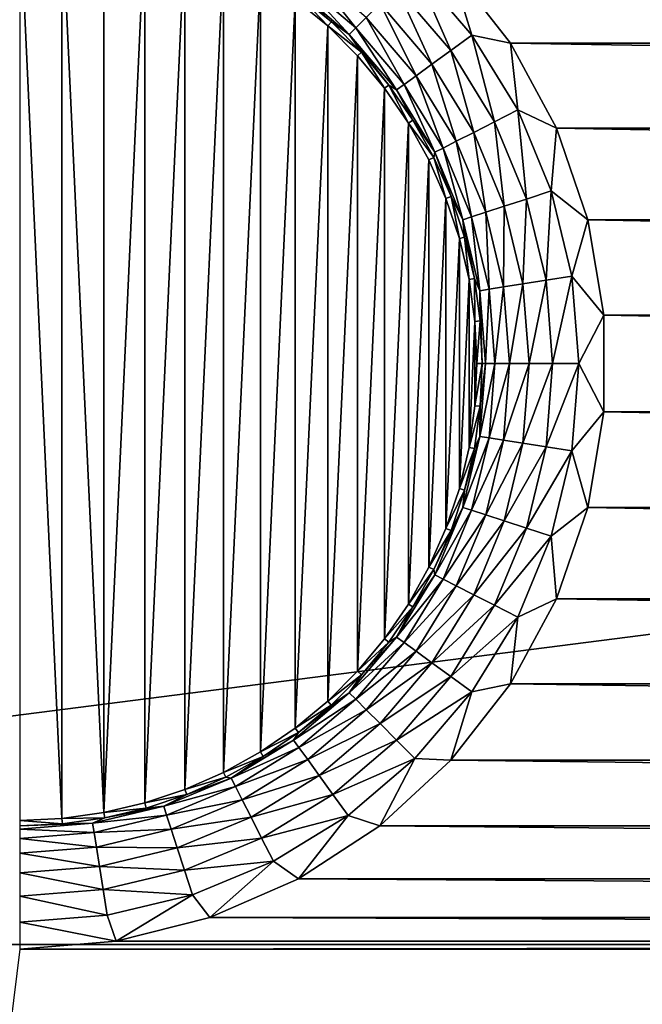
# Model space of a CAD drawing. Header units: metres. Extents: x -206 to 75, y -104 to 104.
# Tile 252 of 256: x -156 to -151, y 20 to 28. Entities that reach past the tile are written whole.
import ezdxf

# ---------------------------------------------------------------- set-up
doc = ezdxf.new("R2010")
doc.units = ezdxf.units.M
doc.layers.add('solid_01_1-CONSUMER_THERM_B_125288', color=7, linetype='CONTINUOUS')

msp = doc.modelspace()

# ---------------------------------------------------------------- linework, layer by layer
at = {"layer": 'solid_01_1-CONSUMER_THERM_B_125288'}
for points in [[(-158.776108, 66.195313), (-102.949013, 67.817345), (-158.757141, -66.251068)], [(-102.949013, 67.817345), (-158.757065, -66.804688), (-158.757141, -66.251068)], [(-102.949013, 67.817345), (-103.148926, 67.301086), (-158.757065, -66.804688)], [(-103.148926, 67.301086), (-103.25058, 66.756882), (-158.757065, -66.804688)], [(-103.25058, 66.756882), (-159.058624, -67.86515), (-158.858719, -67.348892)], [(-103.25058, 66.756882), (-103.250504, 66.203262), (-159.058624, -67.86515)], [(-103.25058, 66.756882), (-158.858719, -67.348892), (-158.757065, -66.804688)], [(-103.250504, 66.203262), (-103.231537, -66.243118), (-159.058624, -67.86515)], [(-173.500031, -37.518787, 108.5), (-88.500069, 37.481255, 108.5), (-173.500061, 37.481213, 108.5)], [(-173.500031, -37.518787, 108.5), (-88.500031, -37.518745, 108.5), (-88.500069, 37.481255, 108.5)], [(-171.602219, 30.54476, 63.5), (-90.397903, 30.544798, 63.5), (-170.501846, 20.279419, 63.5)], [(-91.49826, 20.279457, 63.5), (-170.501846, 20.279419, 63.5), (-90.397903, 30.544798, 63.5)], [(-156.000061, 28.67886, 12), (-156.000061, 21.283583, 12), (-155.65918, 21.299332, 12)], [(-156.000061, 28.67886, 12), (-155.65918, 21.299332, 12), (-155.659195, 28.663113, 12)], [(-155.659195, 28.663113, 12), (-155.65918, 21.299332, 12), (-155.320404, 21.346582, 12)], [(-155.659195, 28.663113, 12), (-155.320404, 21.346582, 12), (-155.320419, 28.615866, 12)], [(-155.320419, 28.615866, 12), (-155.320404, 21.346582, 12), (-154.988022, 28.537672, 12)], [(-154.988022, 28.537672, 12), (-155.320404, 21.346582, 12), (-154.987976, 21.424784, 12)], [(-154.988022, 28.537672, 12), (-154.987976, 21.424784, 12), (-154.664642, 28.429281, 12)], [(-154.664642, 28.429281, 12), (-154.987976, 21.424784, 12), (-154.664597, 21.533178, 12)], [(-154.664642, 28.429281, 12), (-154.664597, 21.533178, 12), (-154.351761, 28.291142, 12)], [(-154.351761, 28.291142, 12), (-154.664597, 21.533178, 12), (-154.351685, 21.671333, 12)], [(-154.351761, 28.291142, 12), (-154.351685, 21.671333, 12), (-154.053391, 28.124958, 12)], [(-153.670746, 28.18726, 6.372272), (-153.741104, 28.090406, 6.560308), (-153.282532, 27.69875, 6.560308)], [(-153.197891, 27.783401, 6.372272), (-153.670746, 28.18726, 6.372272), (-153.282532, 27.69875, 6.560308)], [(-152.512817, 27.51486, 6.097567), (-152.803162, 28.17812, 6.024549), (-152.952087, 28.029194, 6.097567)], [(-152.803162, 28.17812, 6.024549), (-152.342422, 27.638657, 6.024549), (-152.511642, 28.192287, 6)], [(-152.512817, 27.51486, 6.097567), (-152.342422, 27.638657, 6.024549), (-152.803162, 28.17812, 6.024549)], [(-109.969131, 27.574797, 6), (-109.488098, 28.192726, 6), (-152.511642, 28.192287, 6)], [(-109.969131, 27.574797, 6), (-152.511642, 28.192287, 6), (-152.030685, 27.574299, 6)], [(-152.342422, 27.638657, 6.024549), (-152.030685, 27.574299, 6), (-152.511642, 28.192287, 6)], [(-154.053391, 28.124958, 12), (-154.351685, 21.671333, 12), (-154.053284, 21.837549, 12)], [(-154.053391, 28.124958, 12), (-154.053284, 21.837549, 12), (-153.771988, 27.932178, 12)], [(-153.741104, 28.090406, 6.560308), (-153.785248, 28.029659, 6.770193), (-153.335632, 27.645655, 6.770193)], [(-153.282532, 27.69875, 6.560308), (-153.741104, 28.090406, 6.560308), (-153.335632, 27.645655, 6.770193)], [(-153.785248, 28.029659, 6.770193), (-153.745377, 27.966875, 6.991273), (-153.479523, 27.746103, 6.991273)], [(-153.335632, 27.645655, 6.770193), (-153.785248, 28.029659, 6.770193), (-153.479523, 27.746103, 6.991273)], [(-152.952087, 28.029194, 6.097567), (-153.085876, 27.895405, 6.215427), (-152.665878, 27.403648, 6.215427)], [(-152.512817, 27.51486, 6.097567), (-152.952087, 28.029194, 6.097567), (-152.665878, 27.403648, 6.215427)], [(-153.771988, 27.932178, 12), (-154.053284, 21.837549, 12), (-153.771896, 22.030334, 12)], [(-153.771988, 27.932178, 12), (-153.508896, 27.71372, 12), (-153.745377, 27.966875, 6.991273)], [(-153.771988, 27.932178, 12), (-153.771896, 22.030334, 12), (-153.508896, 27.71372, 12)], [(-153.508896, 27.71372, 12), (-153.479523, 27.746103, 6.991273), (-153.745377, 27.966875, 6.991273)], [(-153.085876, 27.895405, 6.215427), (-153.197891, 27.783401, 6.372272), (-152.794022, 27.310545, 6.372272)], [(-152.665878, 27.403648, 6.215427), (-153.085876, 27.895405, 6.215427), (-152.794022, 27.310545, 6.372272)], [(-153.508896, 27.71372, 12), (-153.235168, 27.501743, 6.991273), (-153.479523, 27.746103, 6.991273)], [(-153.335632, 27.645655, 6.770193), (-153.479523, 27.746103, 6.991273), (-153.235168, 27.501743, 6.991273)], [(-153.197891, 27.783401, 6.372272), (-153.282532, 27.69875, 6.560308), (-152.890884, 27.240177, 6.560308)], [(-152.794022, 27.310545, 6.372272), (-153.197891, 27.783401, 6.372272), (-152.890884, 27.240177, 6.560308)], [(-153.508896, 27.71372, 12), (-153.771896, 22.030334, 12), (-153.508804, 22.248808, 12)], [(-153.508896, 27.71372, 12), (-153.267426, 27.472271, 12), (-153.235168, 27.501743, 6.991273)], [(-153.508896, 27.71372, 12), (-153.508804, 22.248808, 12), (-153.267426, 27.472271, 12)], [(-153.282532, 27.69875, 6.560308), (-153.335632, 27.645655, 6.770193), (-152.95163, 27.196041, 6.770193)], [(-152.890884, 27.240177, 6.560308), (-153.282532, 27.69875, 6.560308), (-152.95163, 27.196041, 6.770193)], [(-153.335632, 27.645655, 6.770193), (-153.235168, 27.501743, 6.991273), (-153.014389, 27.235878, 6.991273)], [(-152.95163, 27.196041, 6.770193), (-153.335632, 27.645655, 6.770193), (-153.014389, 27.235878, 6.991273)], [(-152.159393, 26.938141, 6.097567), (-152.342422, 27.638657, 6.024549), (-152.512817, 27.51486, 6.097567)], [(-152.342422, 27.638657, 6.024549), (-151.971741, 27.033758, 6.024549), (-152.030685, 27.574299, 6)], [(-152.159393, 26.938141, 6.097567), (-151.971741, 27.033758, 6.024549), (-152.342422, 27.638657, 6.024549)], [(-153.267426, 27.472271, 12), (-153.049469, 27.209784, 12), (-153.235168, 27.501743, 6.991273)], [(-153.049469, 27.209784, 12), (-153.014389, 27.235878, 6.991273), (-153.235168, 27.501743, 6.991273)], [(-152.512817, 27.51486, 6.097567), (-152.665878, 27.403648, 6.215427), (-152.327972, 26.852243, 6.215427)], [(-152.159393, 26.938141, 6.097567), (-152.512817, 27.51486, 6.097567), (-152.327972, 26.852243, 6.215427)], [(-110.341888, 26.886116, 6), (-109.969131, 27.574797, 6), (-152.030685, 27.574299, 6)], [(-110.341888, 26.886116, 6), (-152.030685, 27.574299, 6), (-151.658005, 26.885576, 6)], [(-151.971741, 27.033758, 6.024549), (-151.658005, 26.885576, 6), (-152.030685, 27.574299, 6)], [(-153.267426, 27.472271, 12), (-153.508804, 22.248808, 12), (-153.267288, 22.490332, 12)], [(-153.267426, 27.472271, 12), (-153.267288, 22.490332, 12), (-153.049469, 27.209784, 12)], [(-152.665878, 27.403648, 6.215427), (-152.794022, 27.310545, 6.372272), (-152.469116, 26.780333, 6.372272)], [(-152.327972, 26.852243, 6.215427), (-152.665878, 27.403648, 6.215427), (-152.469116, 26.780333, 6.372272)], [(-152.794022, 27.310545, 6.372272), (-152.890884, 27.240177, 6.560308), (-152.575775, 26.725983, 6.560308)], [(-152.469116, 26.780333, 6.372272), (-152.794022, 27.310545, 6.372272), (-152.575775, 26.725983, 6.560308)], [(-153.049469, 27.209784, 12), (-153.267288, 22.490332, 12), (-153.049347, 22.752811, 12)], [(-153.049469, 27.209784, 12), (-152.856232, 26.927698, 12), (-153.014389, 27.235878, 6.991273)], [(-153.049469, 27.209784, 12), (-153.049347, 22.752811, 12), (-152.856232, 26.927698, 12)], [(-152.95163, 27.196041, 6.770193), (-153.014389, 27.235878, 6.991273), (-152.819092, 26.950779, 6.991273)], [(-152.856232, 26.927698, 12), (-152.819092, 26.950779, 6.991273), (-153.014389, 27.235878, 6.991273)], [(-152.890884, 27.240177, 6.560308), (-152.95163, 27.196041, 6.770193), (-152.642685, 26.691893, 6.770193)], [(-152.642685, 26.691893, 6.770193), (-152.95163, 27.196041, 6.770193), (-152.819092, 26.950779, 6.991273)], [(-152.575775, 26.725983, 6.560308), (-152.890884, 27.240177, 6.560308), (-152.642685, 26.691893, 6.770193)], [(-151.900543, 26.313236, 6.097567), (-151.971741, 27.033758, 6.024549), (-152.159393, 26.938141, 6.097567)], [(-151.971741, 27.033758, 6.024549), (-151.700241, 26.378319, 6.024549), (-151.658005, 26.885576, 6)], [(-151.900543, 26.313236, 6.097567), (-151.700241, 26.378319, 6.024549), (-151.971741, 27.033758, 6.024549)], [(-152.856232, 26.927698, 12), (-152.65094, 26.648874, 6.991273), (-152.819092, 26.950779, 6.991273)], [(-152.642685, 26.691893, 6.770193), (-152.819092, 26.950779, 6.991273), (-152.65094, 26.648874, 6.991273)], [(-152.856232, 26.927698, 12), (-153.049347, 22.752811, 12), (-152.856155, 23.034878, 12)], [(-152.856232, 26.927698, 12), (-152.690033, 26.629314, 12), (-152.65094, 26.648874, 6.991273)], [(-152.856232, 26.927698, 12), (-152.856155, 23.034878, 12), (-152.690033, 26.629314, 12)], [(-152.159393, 26.938141, 6.097567), (-152.327972, 26.852243, 6.215427), (-152.08049, 26.254768, 6.215427)], [(-151.900543, 26.313236, 6.097567), (-152.159393, 26.938141, 6.097567), (-152.08049, 26.254768, 6.215427)], [(-151.700241, 26.378319, 6.024549), (-151.403778, 26.144903, 6), (-151.658005, 26.885576, 6)], [(-110.596214, 26.145473, 6), (-110.341888, 26.886116, 6), (-151.658005, 26.885576, 6)], [(-110.596214, 26.145473, 6), (-151.658005, 26.885576, 6), (-151.403778, 26.144903, 6)], [(-152.469116, 26.780333, 6.372272), (-152.575775, 26.725983, 6.560308), (-152.345001, 26.168825, 6.560308)], [(-152.327972, 26.852243, 6.215427), (-152.469116, 26.780333, 6.372272), (-152.23114, 26.20582, 6.372272)], [(-152.23114, 26.20582, 6.372272), (-152.469116, 26.780333, 6.372272), (-152.345001, 26.168825, 6.560308)], [(-152.08049, 26.254768, 6.215427), (-152.327972, 26.852243, 6.215427), (-152.23114, 26.20582, 6.372272)], [(-152.575775, 26.725983, 6.560308), (-152.642685, 26.691893, 6.770193), (-152.416412, 26.145622, 6.770193)], [(-152.345001, 26.168825, 6.560308), (-152.575775, 26.725983, 6.560308), (-152.416412, 26.145622, 6.770193)], [(-152.690033, 26.629314, 12), (-152.856155, 23.034878, 12), (-152.689911, 23.333378, 12)], [(-152.690033, 26.629314, 12), (-152.552231, 26.317278, 12), (-152.65094, 26.648874, 6.991273)], [(-152.690033, 26.629314, 12), (-152.689911, 23.333378, 12), (-152.552231, 26.317278, 12)], [(-152.642685, 26.691893, 6.770193), (-152.65094, 26.648874, 6.991273), (-152.511353, 26.332743, 6.991273)], [(-152.552231, 26.317278, 12), (-152.511353, 26.332743, 6.991273), (-152.65094, 26.648874, 6.991273)], [(-152.416412, 26.145622, 6.770193), (-152.642685, 26.691893, 6.770193), (-152.511353, 26.332743, 6.991273)], [(-152.552231, 26.317278, 12), (-152.689911, 23.333378, 12), (-152.552155, 23.645369, 12)], [(-152.552231, 26.317278, 12), (-152.443573, 25.99309, 12), (-152.511353, 26.332743, 6.991273)], [(-152.552231, 26.317278, 12), (-152.552155, 23.645369, 12), (-152.443573, 25.99309, 12)], [(-152.416412, 26.145622, 6.770193), (-152.511353, 26.332743, 6.991273), (-152.401535, 26.005081, 6.991273)], [(-152.443573, 25.99309, 12), (-152.401535, 26.005081, 6.991273), (-152.511353, 26.332743, 6.991273)], [(-151.900543, 26.313236, 6.097567), (-152.08049, 26.254768, 6.215427), (-151.92952, 25.625933, 6.215427)], [(-151.742645, 25.655531, 6.097567), (-151.900543, 26.313236, 6.097567), (-151.92952, 25.625933, 6.215427)], [(-151.742645, 25.655531, 6.097567), (-151.700241, 26.378319, 6.024549), (-151.900543, 26.313236, 6.097567)], [(-151.742645, 25.655531, 6.097567), (-151.534622, 25.688478, 6.024549), (-151.700241, 26.378319, 6.024549)], [(-151.700241, 26.378319, 6.024549), (-151.534622, 25.688478, 6.024549), (-151.403778, 26.144903, 6)], [(-152.08049, 26.254768, 6.215427), (-152.23114, 26.20582, 6.372272), (-152.085968, 25.601154, 6.372272)], [(-151.92952, 25.625933, 6.215427), (-152.08049, 26.254768, 6.215427), (-152.085968, 25.601154, 6.372272)], [(-152.345001, 26.168825, 6.560308), (-152.416412, 26.145622, 6.770193), (-152.278381, 25.570681, 6.770193)], [(-152.416412, 26.145622, 6.770193), (-152.401535, 26.005081, 6.991273), (-152.322418, 25.668684, 6.991273)], [(-152.278381, 25.570681, 6.770193), (-152.416412, 26.145622, 6.770193), (-152.322418, 25.668684, 6.991273)], [(-152.23114, 26.20582, 6.372272), (-152.345001, 26.168825, 6.560308), (-152.204208, 25.582426, 6.560308)], [(-152.204208, 25.582426, 6.560308), (-152.345001, 26.168825, 6.560308), (-152.278381, 25.570681, 6.770193)], [(-152.085968, 25.601154, 6.372272), (-152.23114, 26.20582, 6.372272), (-152.204208, 25.582426, 6.560308)], [(-151.534622, 25.688478, 6.024549), (-151.274918, 25.372486, 6), (-151.403778, 26.144903, 6)], [(-110.725151, 25.373072, 6), (-110.596214, 26.145473, 6), (-151.403778, 26.144903, 6)], [(-110.725151, 25.373072, 6), (-151.403778, 26.144903, 6), (-151.274918, 25.372486, 6)], [(-152.443573, 25.99309, 12), (-152.552155, 23.645369, 12), (-152.443527, 23.969509, 12)], [(-152.443573, 25.99309, 12), (-152.365341, 25.660448, 12), (-152.401535, 26.005081, 6.991273)], [(-152.443573, 25.99309, 12), (-152.443527, 23.969509, 12), (-152.365341, 25.660448, 12)], [(-152.365341, 25.660448, 12), (-152.322418, 25.668684, 6.991273), (-152.401535, 26.005081, 6.991273)], [(-152.365341, 25.660448, 12), (-152.318237, 25.322807, 12), (-152.322418, 25.668684, 6.991273)], [(-152.278381, 25.570681, 6.770193), (-152.322418, 25.668684, 6.991273), (-152.274673, 25.326422, 6.991273)], [(-152.318237, 25.322807, 12), (-152.274673, 25.326422, 6.991273), (-152.322418, 25.668684, 6.991273)], [(-151.689575, 24.981224, 6.097567), (-151.534622, 25.688478, 6.024549), (-151.742645, 25.655531, 6.097567)], [(-151.689575, 24.981224, 6.097567), (-151.478973, 24.981224, 6.024549), (-151.534622, 25.688478, 6.024549)], [(-151.534622, 25.688478, 6.024549), (-151.478973, 24.981224, 6.024549), (-151.274918, 25.372486, 6)], [(-152.365341, 25.660448, 12), (-152.443527, 23.969509, 12), (-152.365295, 24.302237, 12)], [(-152.365341, 25.660448, 12), (-152.365295, 24.302237, 12), (-152.318237, 25.322807, 12)], [(-152.085968, 25.601154, 6.372272), (-152.204208, 25.582426, 6.560308), (-152.156891, 24.981224, 6.560308)], [(-152.037186, 24.981224, 6.372272), (-152.085968, 25.601154, 6.372272), (-152.156891, 24.981224, 6.560308)], [(-151.92952, 25.625933, 6.215427), (-152.085968, 25.601154, 6.372272), (-152.037186, 24.981224, 6.372272)], [(-151.878784, 24.981224, 6.215427), (-151.92952, 25.625933, 6.215427), (-152.037186, 24.981224, 6.372272)], [(-151.742645, 25.655531, 6.097567), (-151.92952, 25.625933, 6.215427), (-151.878784, 24.981224, 6.215427)], [(-151.689575, 24.981224, 6.097567), (-151.742645, 25.655531, 6.097567), (-151.878784, 24.981224, 6.215427)], [(-152.204208, 25.582426, 6.560308), (-152.278381, 25.570681, 6.770193), (-152.231979, 24.981224, 6.770193)], [(-152.278381, 25.570681, 6.770193), (-152.274673, 25.326422, 6.991273), (-152.258713, 24.981215, 6.991273)], [(-152.231979, 24.981224, 6.770193), (-152.278381, 25.570681, 6.770193), (-152.258713, 24.981215, 6.991273)], [(-152.156891, 24.981224, 6.560308), (-152.204208, 25.582426, 6.560308), (-152.231979, 24.981224, 6.770193)], [(-151.478973, 24.981224, 6.024549), (-151.274963, 24.589396, 6), (-151.274918, 25.372486, 6)], [(-110.725197, 24.589981, 6), (-151.274918, 25.372486, 6), (-151.274963, 24.589396, 6)], [(-110.725197, 24.589981, 6), (-110.725151, 25.373072, 6), (-151.274918, 25.372486, 6)], [(-152.318237, 25.322807, 12), (-152.365295, 24.302237, 12), (-152.318207, 24.639854, 12)], [(-152.318237, 25.322807, 12), (-152.302429, 24.981302, 12), (-152.274673, 25.326422, 6.991273)], [(-152.318237, 25.322807, 12), (-152.318207, 24.639854, 12), (-152.302429, 24.981302, 12)], [(-152.302429, 24.981302, 12), (-152.258713, 24.981215, 6.991273), (-152.274673, 25.326422, 6.991273)], [(-152.302429, 24.981302, 12), (-152.318207, 24.639854, 12), (-152.258713, 24.981215, 6.991273)], [(-152.318207, 24.639854, 12), (-152.274673, 24.636005, 6.991273), (-152.258713, 24.981215, 6.991273)], [(-152.278381, 24.391768, 6.770193), (-152.231979, 24.981224, 6.770193), (-152.274673, 24.636005, 6.991273)], [(-152.156891, 24.981224, 6.560308), (-152.231979, 24.981224, 6.770193), (-152.278381, 24.391768, 6.770193)], [(-152.204208, 24.38002, 6.560308), (-152.156891, 24.981224, 6.560308), (-152.278381, 24.391768, 6.770193)], [(-152.231979, 24.981224, 6.770193), (-152.258713, 24.981215, 6.991273), (-152.274673, 24.636005, 6.991273)], [(-152.037186, 24.981224, 6.372272), (-152.156891, 24.981224, 6.560308), (-152.204208, 24.38002, 6.560308)], [(-152.085968, 24.361292, 6.372272), (-152.037186, 24.981224, 6.372272), (-152.204208, 24.38002, 6.560308)], [(-151.878784, 24.981224, 6.215427), (-152.037186, 24.981224, 6.372272), (-152.085968, 24.361292, 6.372272)], [(-151.92952, 24.336514, 6.215427), (-151.878784, 24.981224, 6.215427), (-152.085968, 24.361292, 6.372272)], [(-151.689575, 24.981224, 6.097567), (-151.878784, 24.981224, 6.215427), (-151.92952, 24.336514, 6.215427)], [(-151.742645, 24.306915, 6.097567), (-151.689575, 24.981224, 6.097567), (-151.92952, 24.336514, 6.215427)], [(-151.742645, 24.306915, 6.097567), (-151.534622, 24.27397, 6.024549), (-151.478973, 24.981224, 6.024549)], [(-151.742645, 24.306915, 6.097567), (-151.478973, 24.981224, 6.024549), (-151.689575, 24.981224, 6.097567)], [(-151.478973, 24.981224, 6.024549), (-151.534622, 24.27397, 6.024549), (-151.274963, 24.589396, 6)], [(-152.318207, 24.639854, 12), (-152.365295, 24.302237, 12), (-152.274673, 24.636005, 6.991273)], [(-152.365295, 24.302237, 12), (-152.322418, 24.293743, 6.991273), (-152.274673, 24.636005, 6.991273)], [(-152.278381, 24.391768, 6.770193), (-152.274673, 24.636005, 6.991273), (-152.322418, 24.293743, 6.991273)], [(-151.534622, 24.27397, 6.024549), (-151.403915, 23.816994, 6), (-151.274963, 24.589396, 6)], [(-110.596352, 23.817564, 6), (-151.274963, 24.589396, 6), (-151.403915, 23.816994, 6)], [(-110.596352, 23.817564, 6), (-110.725197, 24.589981, 6), (-151.274963, 24.589396, 6)], [(-152.416412, 23.816824, 6.770193), (-152.278381, 24.391768, 6.770193), (-152.401535, 23.957346, 6.991273)], [(-152.204208, 24.38002, 6.560308), (-152.278381, 24.391768, 6.770193), (-152.416412, 23.816824, 6.770193)], [(-152.278381, 24.391768, 6.770193), (-152.322418, 24.293743, 6.991273), (-152.401535, 23.957346, 6.991273)], [(-152.345001, 23.793621, 6.560308), (-152.204208, 24.38002, 6.560308), (-152.416412, 23.816824, 6.770193)], [(-152.085968, 24.361292, 6.372272), (-152.204208, 24.38002, 6.560308), (-152.345001, 23.793621, 6.560308)], [(-152.23114, 23.756626, 6.372272), (-152.085968, 24.361292, 6.372272), (-152.345001, 23.793621, 6.560308)], [(-151.92952, 24.336514, 6.215427), (-152.085968, 24.361292, 6.372272), (-152.23114, 23.756626, 6.372272)], [(-152.08049, 23.70768, 6.215427), (-151.92952, 24.336514, 6.215427), (-152.23114, 23.756626, 6.372272)], [(-151.742645, 24.306915, 6.097567), (-151.92952, 24.336514, 6.215427), (-152.08049, 23.70768, 6.215427)], [(-152.365295, 24.302237, 12), (-152.443527, 23.969509, 12), (-152.322418, 24.293743, 6.991273)], [(-152.443527, 23.969509, 12), (-152.401535, 23.957346, 6.991273), (-152.322418, 24.293743, 6.991273)], [(-151.900543, 23.649212, 6.097567), (-151.742645, 24.306915, 6.097567), (-152.08049, 23.70768, 6.215427)], [(-151.900543, 23.649212, 6.097567), (-151.534622, 24.27397, 6.024549), (-151.742645, 24.306915, 6.097567)], [(-151.900543, 23.649212, 6.097567), (-151.700241, 23.584129, 6.024549), (-151.534622, 24.27397, 6.024549)], [(-151.534622, 24.27397, 6.024549), (-151.700241, 23.584129, 6.024549), (-151.403915, 23.816994, 6)], [(-152.443527, 23.969509, 12), (-152.552155, 23.645369, 12), (-152.401535, 23.957346, 6.991273)], [(-152.552155, 23.645369, 12), (-152.511353, 23.629684, 6.991273), (-152.401535, 23.957346, 6.991273)], [(-152.416412, 23.816824, 6.770193), (-152.401535, 23.957346, 6.991273), (-152.511353, 23.629684, 6.991273)], [(-152.416412, 23.816824, 6.770193), (-152.511353, 23.629684, 6.991273), (-152.65094, 23.313555, 6.991273)], [(-152.642685, 23.270554, 6.770193), (-152.416412, 23.816824, 6.770193), (-152.65094, 23.313555, 6.991273)], [(-152.345001, 23.793621, 6.560308), (-152.416412, 23.816824, 6.770193), (-152.642685, 23.270554, 6.770193)], [(-152.575775, 23.236464, 6.560308), (-152.345001, 23.793621, 6.560308), (-152.642685, 23.270554, 6.770193)], [(-152.23114, 23.756626, 6.372272), (-152.345001, 23.793621, 6.560308), (-152.575775, 23.236464, 6.560308)], [(-152.469116, 23.182114, 6.372272), (-152.23114, 23.756626, 6.372272), (-152.575775, 23.236464, 6.560308)], [(-152.08049, 23.70768, 6.215427), (-152.23114, 23.756626, 6.372272), (-152.469116, 23.182114, 6.372272)], [(-151.700241, 23.584129, 6.024549), (-151.658234, 23.076351, 6), (-151.403915, 23.816994, 6)], [(-110.342117, 23.076891, 6), (-151.403915, 23.816994, 6), (-151.658234, 23.076351, 6)], [(-110.342117, 23.076891, 6), (-110.596352, 23.817564, 6), (-151.403915, 23.816994, 6)], [(-152.327972, 23.110203, 6.215427), (-152.08049, 23.70768, 6.215427), (-152.469116, 23.182114, 6.372272)], [(-151.900543, 23.649212, 6.097567), (-152.08049, 23.70768, 6.215427), (-152.327972, 23.110203, 6.215427)], [(-152.552155, 23.645369, 12), (-152.689911, 23.333378, 12), (-152.511353, 23.629684, 6.991273)], [(-152.689911, 23.333378, 12), (-152.65094, 23.313555, 6.991273), (-152.511353, 23.629684, 6.991273)], [(-152.159393, 23.024305, 6.097567), (-151.900543, 23.649212, 6.097567), (-152.327972, 23.110203, 6.215427)], [(-152.159393, 23.024305, 6.097567), (-151.700241, 23.584129, 6.024549), (-151.900543, 23.649212, 6.097567)], [(-152.159393, 23.024305, 6.097567), (-151.971741, 22.92869, 6.024549), (-151.700241, 23.584129, 6.024549)], [(-151.700241, 23.584129, 6.024549), (-151.971741, 22.92869, 6.024549), (-151.658234, 23.076351, 6)], [(-152.689911, 23.333378, 12), (-152.856155, 23.034878, 12), (-152.65094, 23.313555, 6.991273)], [(-152.856155, 23.034878, 12), (-152.819107, 23.011652, 6.991273), (-152.65094, 23.313555, 6.991273)], [(-152.642685, 23.270554, 6.770193), (-152.65094, 23.313555, 6.991273), (-152.819107, 23.011652, 6.991273)], [(-152.95163, 22.766403, 6.770193), (-152.642685, 23.270554, 6.770193), (-152.819107, 23.011652, 6.991273)], [(-152.575775, 23.236464, 6.560308), (-152.642685, 23.270554, 6.770193), (-152.95163, 22.766403, 6.770193)], [(-152.890869, 22.722269, 6.560308), (-152.575775, 23.236464, 6.560308), (-152.95163, 22.766403, 6.770193)], [(-152.469116, 23.182114, 6.372272), (-152.575775, 23.236464, 6.560308), (-152.890869, 22.722269, 6.560308)], [(-152.794022, 22.651901, 6.372272), (-152.469116, 23.182114, 6.372272), (-152.890869, 22.722269, 6.560308)], [(-152.327972, 23.110203, 6.215427), (-152.469116, 23.182114, 6.372272), (-152.794022, 22.651901, 6.372272)], [(-152.856155, 23.034878, 12), (-153.049347, 22.752811, 12), (-152.819107, 23.011652, 6.991273)], [(-152.665878, 22.558798, 6.215427), (-152.327972, 23.110203, 6.215427), (-152.794022, 22.651901, 6.372272)], [(-152.159393, 23.024305, 6.097567), (-152.327972, 23.110203, 6.215427), (-152.665878, 22.558798, 6.215427)], [(-109.969444, 22.388166, 6), (-151.658234, 23.076351, 6), (-152.030991, 22.387671, 6)], [(-151.971741, 22.92869, 6.024549), (-152.030991, 22.387671, 6), (-151.658234, 23.076351, 6)], [(-109.969444, 22.388166, 6), (-110.342117, 23.076891, 6), (-151.658234, 23.076351, 6)], [(-153.049347, 22.752811, 12), (-153.014404, 22.726551, 6.991273), (-152.819107, 23.011652, 6.991273)], [(-152.95163, 22.766403, 6.770193), (-152.819107, 23.011652, 6.991273), (-153.014404, 22.726551, 6.991273)], [(-152.512802, 22.447586, 6.097567), (-152.159393, 23.024305, 6.097567), (-152.665878, 22.558798, 6.215427)], [(-152.512802, 22.447586, 6.097567), (-151.971741, 22.92869, 6.024549), (-152.159393, 23.024305, 6.097567)], [(-152.512802, 22.447586, 6.097567), (-152.342422, 22.323792, 6.024549), (-151.971741, 22.92869, 6.024549)], [(-151.971741, 22.92869, 6.024549), (-152.342422, 22.323792, 6.024549), (-152.030991, 22.387671, 6)], [(-153.335632, 22.316792, 6.770193), (-152.95163, 22.766403, 6.770193), (-153.235168, 22.460688, 6.991273)], [(-152.890869, 22.722269, 6.560308), (-152.95163, 22.766403, 6.770193), (-153.335632, 22.316792, 6.770193)], [(-153.282532, 22.263697, 6.560308), (-152.890869, 22.722269, 6.560308), (-153.335632, 22.316792, 6.770193)], [(-152.794022, 22.651901, 6.372272), (-152.890869, 22.722269, 6.560308), (-153.282532, 22.263697, 6.560308)], [(-153.049347, 22.752811, 12), (-153.267288, 22.490332, 12), (-153.014404, 22.726551, 6.991273)], [(-153.267288, 22.490332, 12), (-153.235168, 22.460688, 6.991273), (-153.014404, 22.726551, 6.991273)], [(-152.95163, 22.766403, 6.770193), (-153.014404, 22.726551, 6.991273), (-153.235168, 22.460688, 6.991273)], [(-153.197876, 22.179045, 6.372272), (-152.794022, 22.651901, 6.372272), (-153.282532, 22.263697, 6.560308)], [(-152.665878, 22.558798, 6.215427), (-152.794022, 22.651901, 6.372272), (-153.197876, 22.179045, 6.372272)], [(-153.085876, 22.067041, 6.215427), (-152.665878, 22.558798, 6.215427), (-153.197876, 22.179045, 6.372272)], [(-152.512802, 22.447586, 6.097567), (-152.665878, 22.558798, 6.215427), (-153.085876, 22.067041, 6.215427)], [(-153.267288, 22.490332, 12), (-153.508804, 22.248808, 12), (-153.235168, 22.460688, 6.991273)], [(-153.508804, 22.248808, 12), (-153.479538, 22.21633, 6.991273), (-153.235168, 22.460688, 6.991273)], [(-153.335632, 22.316792, 6.770193), (-153.235168, 22.460688, 6.991273), (-153.479538, 22.21633, 6.991273)], [(-152.952087, 21.933252, 6.097567), (-152.512802, 22.447586, 6.097567), (-153.085876, 22.067041, 6.215427)], [(-152.952087, 21.933252, 6.097567), (-152.342422, 22.323792, 6.024549), (-152.512802, 22.447586, 6.097567)], [(-153.785248, 21.932785, 6.770193), (-153.335632, 22.316792, 6.770193), (-153.745392, 21.99556, 6.991273)], [(-153.282532, 22.263697, 6.560308), (-153.335632, 22.316792, 6.770193), (-153.785248, 21.932785, 6.770193)], [(-153.335632, 22.316792, 6.770193), (-153.479538, 22.21633, 6.991273), (-153.745392, 21.99556, 6.991273)], [(-152.952087, 21.933252, 6.097567), (-152.803162, 21.784327, 6.024549), (-152.342422, 22.323792, 6.024549)], [(-152.342422, 22.323792, 6.024549), (-152.803162, 21.784327, 6.024549), (-152.512024, 21.769741, 6)], [(-109.48848, 21.77018, 6), (-152.030991, 22.387671, 6), (-152.512024, 21.769741, 6)], [(-152.342422, 22.323792, 6.024549), (-152.512024, 21.769741, 6), (-152.030991, 22.387671, 6)], [(-109.48848, 21.77018, 6), (-109.969444, 22.388166, 6), (-152.030991, 22.387671, 6)], [(-153.741104, 21.87204, 6.560308), (-153.282532, 22.263697, 6.560308), (-153.785248, 21.932785, 6.770193)], [(-153.508804, 22.248808, 12), (-153.771896, 22.030334, 12), (-153.479538, 22.21633, 6.991273)], [(-153.197876, 22.179045, 6.372272), (-153.282532, 22.263697, 6.560308), (-153.741104, 21.87204, 6.560308)], [(-153.771896, 22.030334, 12), (-153.745392, 21.99556, 6.991273), (-153.479538, 22.21633, 6.991273)], [(-153.670731, 21.775187, 6.372272), (-153.197876, 22.179045, 6.372272), (-153.741104, 21.87204, 6.560308)], [(-153.085876, 22.067041, 6.215427), (-153.197876, 22.179045, 6.372272), (-153.670731, 21.775187, 6.372272)], [(-153.771896, 22.030334, 12), (-154.053284, 21.837549, 12), (-153.745392, 21.99556, 6.991273)], [(-153.577637, 21.647041, 6.215427), (-153.085876, 22.067041, 6.215427), (-153.670731, 21.775187, 6.372272)], [(-152.952087, 21.933252, 6.097567), (-153.085876, 22.067041, 6.215427), (-153.577637, 21.647041, 6.215427)], [(-154.289383, 21.623842, 6.770193), (-153.785248, 21.932785, 6.770193), (-154.030502, 21.800261, 6.991273)], [(-153.741104, 21.87204, 6.560308), (-153.785248, 21.932785, 6.770193), (-154.289383, 21.623842, 6.770193)], [(-154.053284, 21.837549, 12), (-154.030502, 21.800261, 6.991273), (-153.745392, 21.99556, 6.991273)], [(-153.785248, 21.932785, 6.770193), (-153.745392, 21.99556, 6.991273), (-154.030502, 21.800261, 6.991273)], [(-153.466415, 21.493971, 6.097567), (-152.952087, 21.933252, 6.097567), (-153.577637, 21.647041, 6.215427)], [(-153.466415, 21.493971, 6.097567), (-152.803162, 21.784327, 6.024549), (-152.952087, 21.933252, 6.097567)], [(-154.255295, 21.55694, 6.560308), (-153.741104, 21.87204, 6.560308), (-154.289383, 21.623842, 6.770193)], [(-153.670731, 21.775187, 6.372272), (-153.741104, 21.87204, 6.560308), (-154.255295, 21.55694, 6.560308)], [(-154.053284, 21.837549, 12), (-154.351685, 21.671333, 12), (-154.030502, 21.800261, 6.991273)], [(-154.351685, 21.671333, 12), (-154.332397, 21.632103, 6.991273), (-154.030502, 21.800261, 6.991273)], [(-154.289383, 21.623842, 6.770193), (-154.030502, 21.800261, 6.991273), (-154.332397, 21.632103, 6.991273)], [(-154.200943, 21.450272, 6.372272), (-153.670731, 21.775187, 6.372272), (-154.255295, 21.55694, 6.560308)], [(-153.577637, 21.647041, 6.215427), (-153.670731, 21.775187, 6.372272), (-154.200943, 21.450272, 6.372272)], [(-153.466415, 21.493971, 6.097567), (-153.342621, 21.323582, 6.024549), (-152.803162, 21.784327, 6.024549)], [(-152.803162, 21.784327, 6.024549), (-153.342621, 21.323582, 6.024549), (-153.088211, 21.239414, 6)], [(-152.803162, 21.784327, 6.024549), (-153.088211, 21.239414, 6), (-152.512024, 21.769741, 6)], [(-108.912361, 21.239784, 6), (-152.512024, 21.769741, 6), (-153.088211, 21.239414, 6)], [(-108.912361, 21.239784, 6), (-109.48848, 21.77018, 6), (-152.512024, 21.769741, 6)], [(-154.835663, 21.39757, 6.770193), (-154.289383, 21.623842, 6.770193), (-154.648529, 21.492517, 6.991273)], [(-154.255295, 21.55694, 6.560308), (-154.289383, 21.623842, 6.770193), (-154.835663, 21.39757, 6.770193)], [(-154.351685, 21.671333, 12), (-154.664597, 21.533178, 12), (-154.332397, 21.632103, 6.991273)], [(-154.664597, 21.533178, 12), (-154.648529, 21.492517, 6.991273), (-154.332397, 21.632103, 6.991273)], [(-154.289383, 21.623842, 6.770193), (-154.332397, 21.632103, 6.991273), (-154.648529, 21.492517, 6.991273)], [(-154.129044, 21.309139, 6.215427), (-153.577637, 21.647041, 6.215427), (-154.200943, 21.450272, 6.372272)], [(-153.466415, 21.493971, 6.097567), (-153.577637, 21.647041, 6.215427), (-154.129044, 21.309139, 6.215427)], [(-154.664597, 21.533178, 12), (-154.987976, 21.424784, 12), (-154.648529, 21.492517, 6.991273)], [(-154.812454, 21.326157, 6.560308), (-154.255295, 21.55694, 6.560308), (-154.835663, 21.39757, 6.770193)], [(-154.200943, 21.450272, 6.372272), (-154.255295, 21.55694, 6.560308), (-154.812454, 21.326157, 6.560308)], [(-154.987976, 21.424784, 12), (-154.976196, 21.382696, 6.991273), (-154.648529, 21.492517, 6.991273)], [(-154.835663, 21.39757, 6.770193), (-154.648529, 21.492517, 6.991273), (-154.976196, 21.382696, 6.991273)], [(-154.775467, 21.212301, 6.372272), (-154.200943, 21.450272, 6.372272), (-154.812454, 21.326157, 6.560308)], [(-154.129044, 21.309139, 6.215427), (-154.200943, 21.450272, 6.372272), (-154.775467, 21.212301, 6.372272)], [(-154.043137, 21.140556, 6.097567), (-153.466415, 21.493971, 6.097567), (-154.129044, 21.309139, 6.215427)], [(-154.043137, 21.140556, 6.097567), (-153.342621, 21.323582, 6.024549), (-153.466415, 21.493971, 6.097567)], [(-155.410599, 21.259539, 6.770193), (-154.835663, 21.39757, 6.770193), (-155.312592, 21.303576, 6.991273)], [(-154.812454, 21.326157, 6.560308), (-154.835663, 21.39757, 6.770193), (-155.410599, 21.259539, 6.770193)], [(-154.987976, 21.424784, 12), (-155.320404, 21.346582, 12), (-154.976196, 21.382696, 6.991273)], [(-155.320404, 21.346582, 12), (-155.312592, 21.303576, 6.991273), (-154.976196, 21.382696, 6.991273)], [(-154.835663, 21.39757, 6.770193), (-154.976196, 21.382696, 6.991273), (-155.312592, 21.303576, 6.991273)], [(-155.65918, 21.299332, 12), (-156.000061, 21.283583, 12), (-155.654846, 21.255833, 6.991273)], [(-156.000061, 21.283583, 12), (-156.000061, 21.239872, 6.991273), (-155.654846, 21.255833, 6.991273)], [(-155.320404, 21.346582, 12), (-155.65918, 21.299332, 12), (-155.312592, 21.303576, 6.991273)], [(-155.65918, 21.299332, 12), (-155.654846, 21.255833, 6.991273), (-155.312592, 21.303576, 6.991273)], [(-155.410599, 21.259539, 6.770193), (-155.312592, 21.303576, 6.991273), (-155.654846, 21.255833, 6.991273)], [(-155.398849, 21.185375, 6.560308), (-154.812454, 21.326157, 6.560308), (-155.410599, 21.259539, 6.770193)], [(-154.775467, 21.212301, 6.372272), (-154.812454, 21.326157, 6.560308), (-155.398849, 21.185375, 6.560308)], [(-154.726517, 21.061657, 6.215427), (-154.129044, 21.309139, 6.215427), (-154.775467, 21.212301, 6.372272)], [(-154.043137, 21.140556, 6.097567), (-154.129044, 21.309139, 6.215427), (-154.726517, 21.061657, 6.215427)], [(-154.043137, 21.140556, 6.097567), (-153.947525, 20.952898, 6.024549), (-153.342621, 21.323582, 6.024549)], [(-153.342621, 21.323582, 6.024549), (-153.947525, 20.952898, 6.024549), (-153.74382, 20.811161, 6)], [(-153.342621, 21.323582, 6.024549), (-153.74382, 20.811161, 6), (-153.088211, 21.239414, 6)], [(-155.410599, 21.259539, 6.770193), (-156.000061, 21.239872, 6.991273), (-156.000061, 21.213146, 6.770193)], [(-155.410599, 21.259539, 6.770193), (-155.654846, 21.255833, 6.991273), (-156.000061, 21.239872, 6.991273)], [(-155.398849, 21.185375, 6.560308), (-155.410599, 21.259539, 6.770193), (-156.000061, 21.213146, 6.770193)], [(-155.398849, 21.185375, 6.560308), (-156.000061, 21.213146, 6.770193), (-156.000061, 21.13806, 6.560308)], [(-155.380127, 21.067133, 6.372272), (-154.775467, 21.212301, 6.372272), (-155.398849, 21.185375, 6.560308)], [(-154.726517, 21.061657, 6.215427), (-154.775467, 21.212301, 6.372272), (-155.380127, 21.067133, 6.372272)], [(-108.256798, 20.811455, 6), (-153.088211, 21.239414, 6), (-153.74382, 20.811161, 6)], [(-108.256798, 20.811455, 6), (-108.912361, 21.239784, 6), (-153.088211, 21.239414, 6)], [(-155.380127, 21.067133, 6.372272), (-155.398849, 21.185375, 6.560308), (-156.000061, 21.13806, 6.560308)], [(-155.380127, 21.067133, 6.372272), (-156.000061, 21.13806, 6.560308), (-156.000061, 21.018343, 6.372272)], [(-154.668045, 20.881712, 6.097567), (-154.043137, 21.140556, 6.097567), (-154.726517, 21.061657, 6.215427)], [(-154.668045, 20.881712, 6.097567), (-153.947525, 20.952898, 6.024549), (-154.043137, 21.140556, 6.097567)], [(-155.355347, 20.910686, 6.215427), (-155.380127, 21.067133, 6.372272), (-156.000061, 21.018343, 6.372272)], [(-155.355347, 20.910686, 6.215427), (-154.726517, 21.061657, 6.215427), (-155.380127, 21.067133, 6.372272)], [(-154.668045, 20.881712, 6.097567), (-154.726517, 21.061657, 6.215427), (-155.355347, 20.910686, 6.215427)], [(-155.355347, 20.910686, 6.215427), (-156.000061, 21.018343, 6.372272), (-156.000061, 20.859947, 6.215427)], [(-155.325745, 20.72381, 6.097567), (-155.355347, 20.910686, 6.215427), (-156.000061, 20.859947, 6.215427)], [(-155.325745, 20.72381, 6.097567), (-154.668045, 20.881712, 6.097567), (-155.355347, 20.910686, 6.215427)], [(-154.668045, 20.881712, 6.097567), (-154.602966, 20.681406, 6.024549), (-153.947525, 20.952898, 6.024549)], [(-153.947525, 20.952898, 6.024549), (-154.602966, 20.681406, 6.024549), (-154.460983, 20.496664, 6)], [(-153.947525, 20.952898, 6.024549), (-154.460983, 20.496664, 6), (-153.74382, 20.811161, 6)], [(-155.325745, 20.72381, 6.097567), (-156.000061, 20.859947, 6.215427), (-156.000061, 20.67074, 6.097567)], [(-155.325745, 20.72381, 6.097567), (-154.602966, 20.681406, 6.024549), (-154.668045, 20.881712, 6.097567)], [(-107.53968, 20.496872, 6), (-153.74382, 20.811161, 6), (-154.460983, 20.496664, 6)], [(-107.53968, 20.496872, 6), (-108.256798, 20.811455, 6), (-153.74382, 20.811161, 6)], [(-155.325745, 20.72381, 6.097567), (-156.000061, 20.67074, 6.097567), (-155.292801, 20.515791, 6.024549)], [(-155.325745, 20.72381, 6.097567), (-155.292801, 20.515791, 6.024549), (-154.602966, 20.681406, 6.024549)], [(-155.292801, 20.515791, 6.024549), (-156.000061, 20.67074, 6.097567), (-156.000061, 20.460127, 6.024549)], [(-154.602966, 20.681406, 6.024549), (-155.292801, 20.515791, 6.024549), (-155.220108, 20.304502, 6)], [(-154.602966, 20.681406, 6.024549), (-155.220108, 20.304502, 6), (-154.460983, 20.496664, 6)], [(-155.292801, 20.515791, 6.024549), (-156.000061, 20.460127, 6.024549), (-155.220108, 20.304502, 6)], [(-106.780556, 20.304617, 6), (-154.460983, 20.496664, 6), (-155.220108, 20.304502, 6)], [(-106.780556, 20.304617, 6), (-107.53968, 20.496872, 6), (-154.460983, 20.496664, 6)], [(-156.000061, 20.460127, 6.024549), (-156.000061, 20.23991, 6), (-155.220108, 20.304502, 6)], [(-170.501846, 18.983009, 63.5), (-91.49826, 20.279457, 63.5), (-91.49826, 18.983047, 63.5)], [(-170.501846, 18.983009, 63.5), (-170.501846, 20.279419, 63.5), (-91.49826, 20.279457, 63.5)], [(-106.780556, 20.304617, 6), (-155.220108, 20.304502, 6), (-156.000061, 20.23991, 6)], [(-106.780556, 20.304617, 6), (-156.000061, 20.23991, 6), (-106.000061, 20.239935, 6)], [(-156.000046, -20.277468, 6), (-101.000061, 20.281248, 6), (-106.000061, 20.239935, 6)], [(-156.000046, -20.277468, 6), (-106.000038, -20.277443, 6), (-101.000061, 20.281248, 6)], [(-106.000061, 20.239935, 6), (-156.000061, 20.23991, 6), (-161.000046, -20.318781, 6)], [(-156.000046, -20.277468, 6), (-106.000061, 20.239935, 6), (-161.000046, -20.318781, 6)]]:
    msp.add_3dface(points, dxfattribs=at)

doc.saveas('drawing.dxf')
